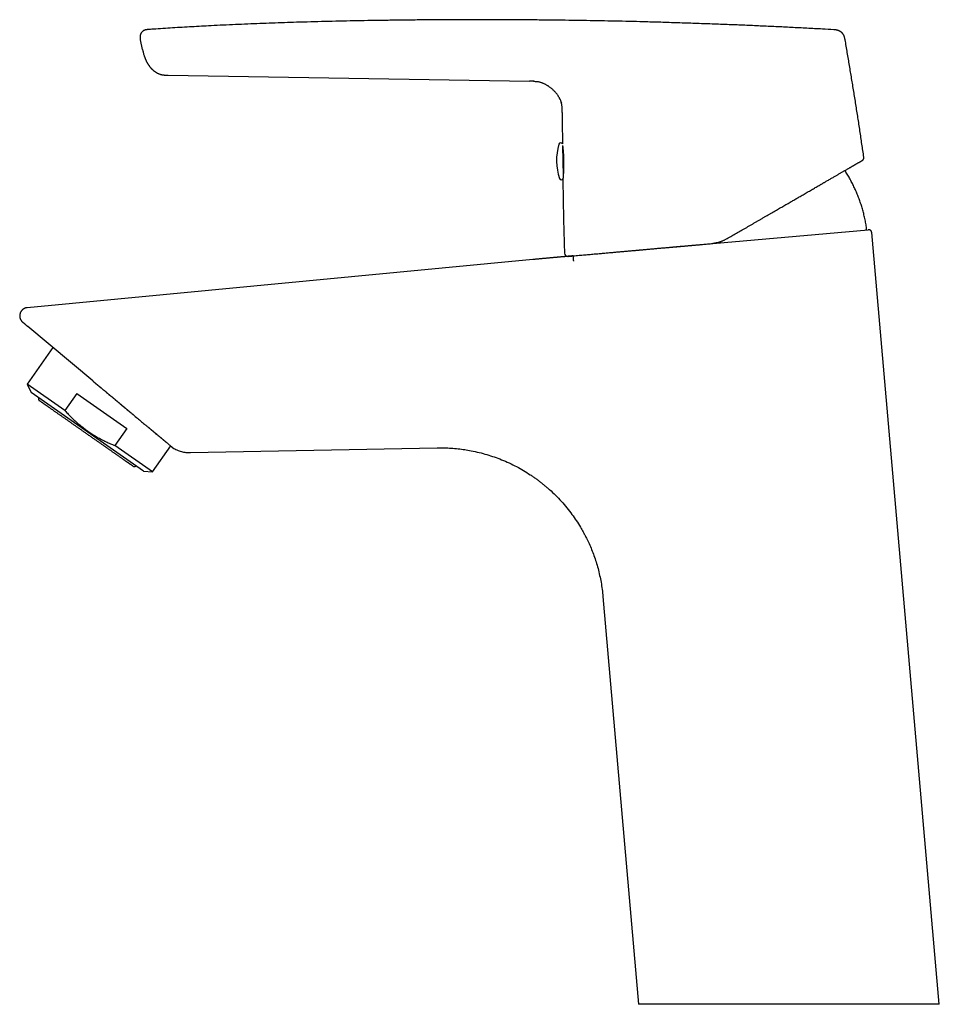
# Model space of a CAD drawing. Header units: millimetres. Extents: x 8 to 538, y 12 to 436.
# Tile 1 of 40: x 28 to 172, y 281 to 436. Entities that reach past the tile are written whole.
import ezdxf

# ---------------------------------------------------------------- set-up
doc = ezdxf.new("R2010")
doc.units = ezdxf.units.MM

msp = doc.modelspace()

# ---------------------------------------------------------------- linework, layer by layer
at = {"color": 7, "linetype": 'Continuous', "lineweight": 30}
for p, q in [((47.71, 434.22), (47.71, 434.22)), ((47.71, 434.22), (47.71, 434.22)), ((46.86, 431.12), (46.53, 432.64)), ((46.91, 430.91), (46.91, 430.91)), ((50.4, 427.08), (50.4, 427.08)), ((50.9, 427.06), (107.61, 426.14)), ((108.22, 426.12), (108.27, 426.11)), ((108.77, 426.05), (108.77, 426.05)), ((112.41, 423.25), (112.42, 423.22)), ((112.61, 422.71), (112.62, 422.67)), ((112.81, 415.97), (112.89, 411.25)), ((112.84, 410.6), (112.84, 410.6)), ((136.4, 400.63), (160.79, 402.8)), ((171.94, 281.13), (161.33, 402.34)), ((108.14, 398.11), (28.76, 390.55)), ((39.04, 379.04), (28.87, 387.57)), ((32.8, 384.28), (28.77, 378.52)), ((28.77, 378.52), (29.38, 377.21)), ((34.67, 374.39), (28.77, 378.52)), ((46.99, 364.88), (29.38, 377.21)), ((36.55, 377.07), (34.67, 374.39)), ((36.55, 377.07), (44.41, 371.57)), ((44.41, 371.57), (42.53, 368.89)), ((48.43, 364.76), (42.53, 368.89)), ((48.43, 364.76), (51.28, 368.83)), ((51.64, 368.53), (51.63, 368.54)), ((54.37, 367.78), (93.13, 368.53)), ((93.13, 368.53), (93.13, 368.53)), ((93.53, 368.54), (93.54, 368.54)), ((46.99, 364.88), (48.43, 364.76)), ((119.14, 345.16), (124.74, 281.13)), ((171.94, 281.13), (124.74, 281.13))]:
    msp.add_line(p, q, dxfattribs=at)
for centre, radius, start, end in [((120.85, 413.69), 9, 163.6292, 198.5124), ((112.5, 416.14), 0.3, 24.1508, 163.6292), ((112.6, 410.93), 0.3, 198.5124, 327.2604), ((160.33, 402.96), 0.2, 275.0707, 8.1141), ((113.6, 399.11), 0.5, 181.7891, 275.0707)]:
    msp.add_arc(centre, radius, start, end, dxfattribs=at)
for points, knots in [([(155.36, 434.2), (154.77, 434.24), (153.37, 434.32), (151.15, 434.43), (148.72, 434.56), (146.28, 434.68), (143.84, 434.79), (141.4, 434.9), (138.88, 435), (136.27, 435.1), (133.58, 435.19), (130.89, 435.28), (128.2, 435.37), (125.66, 435.44), (123.27, 435.5), (121.04, 435.55), (118.81, 435.59), (116.57, 435.63), (114.34, 435.67), (111.97, 435.7), (109.47, 435.73), (106.84, 435.75), (104.2, 435.77), (101.63, 435.78), (99.13, 435.78), (96.69, 435.78), (94.25, 435.77), (91.81, 435.75), (89.36, 435.73), (86.92, 435.7), (84.55, 435.67), (82.24, 435.63), (80, 435.59), (77.76, 435.54), (75.52, 435.49), (73.29, 435.43), (71.15, 435.37), (69.13, 435.31), (67.21, 435.24), (65.29, 435.17), (63.37, 435.09), (61.45, 435.01), (59.53, 434.92), (57.75, 434.83), (56.11, 434.75), (54.6, 434.66), (53.09, 434.58), (51.58, 434.48), (50.07, 434.39), (48.78, 434.3), (47.99, 434.24), (47.71, 434.22)], [0, 0, 0, 0, 0.0165217, 0.0391477, 0.0617814, 0.0844253, 0.1070816, 0.1297525, 0.1524397, 0.1774158, 0.2024072, 0.2274024, 0.2523893, 0.2773561, 0.2981375, 0.3188905, 0.3396222, 0.3603473, 0.3810798, 0.4018229, 0.4262799, 0.4507429, 0.4752076, 0.4996733, 0.5223214, 0.5449729, 0.5676285, 0.5902891, 0.6129553, 0.6356263, 0.658301, 0.6790883, 0.6998768, 0.7206658, 0.7414545, 0.7622424, 0.7830304, 0.8008495, 0.8186704, 0.8364937, 0.8543205, 0.8721517, 0.8899883, 0.9078312, 0.9218559, 0.9358857, 0.9499212, 0.9639591, 0.9779903, 0.9920051, 1, 1, 1, 1]), ([(47.67, 434.22), (47.65, 434.22), (47.61, 434.22), (47.54, 434.21), (47.46, 434.2), (47.38, 434.19), (47.3, 434.17), (47.22, 434.14), (47.14, 434.11), (47.07, 434.08), (47.01, 434.04), (46.95, 434), (46.89, 433.96), (46.84, 433.91), (46.79, 433.86), (46.74, 433.8), (46.69, 433.74), (46.64, 433.67), (46.59, 433.58), (46.55, 433.49), (46.52, 433.4), (46.49, 433.31), (46.48, 433.21), (46.47, 433.12), (46.47, 433.02), (46.48, 432.92), (46.49, 432.83), (46.51, 432.73), (46.52, 432.67), (46.53, 432.64)], [0, 0, 0, 0, 0.02119, 0.057447, 0.093705, 0.12997, 0.166241, 0.202486, 0.238709, 0.270413, 0.302131, 0.333857, 0.365585, 0.397308, 0.429031, 0.460758, 0.492486, 0.534784, 0.577078, 0.619368, 0.661661, 0.703952, 0.746229, 0.788499, 0.830795, 0.873098, 0.915374, 0.95768, 1, 1, 1, 1]), ([(47.71, 434.22), (47.7, 434.22), (47.69, 434.22), (47.68, 434.22), (47.67, 434.22)], [0, 0, 0, 0, 0.49934, 1, 1, 1, 1]), ([(47.71, 434.22), (47.71, 434.22), (47.69, 434.22), (47.68, 434.22), (47.67, 434.22)], [0, 0, 0, 0, 0.188329, 1, 1, 1, 1]), ([(157.15, 432.63), (157.14, 432.67), (157.13, 432.74), (157.11, 432.85), (157.08, 432.96), (157.05, 433.06), (157.02, 433.16), (156.98, 433.27), (156.93, 433.36), (156.87, 433.46), (156.81, 433.55), (156.74, 433.64), (156.67, 433.72), (156.59, 433.79), (156.51, 433.86), (156.42, 433.92), (156.32, 433.98), (156.23, 434.03), (156.12, 434.07), (156.02, 434.11), (155.92, 434.14), (155.81, 434.16), (155.7, 434.18), (155.59, 434.19), (155.48, 434.2), (155.41, 434.2), (155.37, 434.2)], [0, 0, 0, 0, 0.041683, 0.083358, 0.125022, 0.166705, 0.208379, 0.250034, 0.291698, 0.33337, 0.375041, 0.416707, 0.458359, 0.499997, 0.541633, 0.583282, 0.624947, 0.666619, 0.708296, 0.749965, 0.791623, 0.833296, 0.874978, 0.916643, 0.958318, 1, 1, 1, 1]), ([(160.09, 414.18), (159.99, 414.87), (159.79, 416.25), (159.48, 418.32), (159.17, 420.39), (158.84, 422.46), (158.51, 424.51), (158.18, 426.55), (157.84, 428.58), (157.5, 430.61), (157.27, 431.96), (157.15, 432.63)], [0, 0, 0, 0, 0.112, 0.224, 0.336, 0.448, 0.56, 0.67, 0.78, 0.89, 1, 1, 1, 1]), ([(46.86, 431.12), (46.87, 431.06), (46.89, 430.99), (46.9, 430.92), (46.91, 430.91)], [0, 0, 0, 0, 0.91572, 1, 1, 1, 1]), ([(46.91, 430.91), (46.91, 430.91), (46.91, 430.91), (46.91, 430.9), (46.91, 430.89), (46.91, 430.89), (46.91, 430.88), (46.92, 430.87), (46.92, 430.85), (46.92, 430.84), (46.92, 430.84), (46.92, 430.83), (46.93, 430.82), (46.93, 430.8), (46.93, 430.78), (46.94, 430.76), (46.94, 430.74), (46.95, 430.72), (46.95, 430.7), (46.96, 430.68), (46.96, 430.67)], [0, 0, 0, 0, 0.101495, 0.189684, 0.264767, 0.327051, 0.377066, 0.415835, 0.445546, 0.458441, 0.471064, 0.484328, 0.49902, 0.534769, 0.581199, 0.639527, 0.710336, 0.793926, 0.890455, 1, 1, 1, 1]), ([(46.96, 430.67), (46.97, 430.63), (47, 430.52), (47.04, 430.35), (47.08, 430.2), (47.11, 430.12), (47.12, 430.1)], [0, 0, 0, 0, 0.221761, 0.551339, 0.88095, 1, 1, 1, 1]), ([(47.12, 430.1), (47.12, 430.1), (47.12, 430.09), (47.12, 430.09), (47.12, 430.08), (47.13, 430.08), (47.13, 430.07), (47.13, 430.06), (47.14, 430.05), (47.14, 430.04), (47.14, 430.03), (47.15, 430.02), (47.15, 430.01), (47.15, 430), (47.16, 429.99), (47.16, 429.97), (47.17, 429.96), (47.17, 429.95), (47.18, 429.93), (47.18, 429.92), (47.19, 429.9), (47.2, 429.88), (47.2, 429.86), (47.21, 429.85), (47.21, 429.83), (47.22, 429.81), (47.23, 429.79), (47.23, 429.78), (47.24, 429.76), (47.25, 429.74), (47.26, 429.72), (47.26, 429.7), (47.27, 429.68), (47.28, 429.66), (47.28, 429.65), (47.29, 429.63), (47.3, 429.61), (47.31, 429.58), (47.32, 429.56), (47.33, 429.53), (47.35, 429.5), (47.36, 429.46), (47.38, 429.43), (47.39, 429.39), (47.41, 429.36), (47.42, 429.32), (47.44, 429.29), (47.46, 429.26), (47.48, 429.22), (47.49, 429.19), (47.51, 429.15), (47.53, 429.12), (47.55, 429.09), (47.56, 429.06), (47.57, 429.04), (47.58, 429.02), (47.59, 429.01), (47.6, 429), (47.6, 429)], [0, 0, 0, 0, 0.038102, 0.073223, 0.105369, 0.134549, 0.16078, 0.184093, 0.204534, 0.222181, 0.237159, 0.246771, 0.255148, 0.26251, 0.269185, 0.275603, 0.282244, 0.289441, 0.297435, 0.309628, 0.323833, 0.340233, 0.354051, 0.368323, 0.380962, 0.392158, 0.402334, 0.412052, 0.421953, 0.432647, 0.444623, 0.458229, 0.473703, 0.491204, 0.510836, 0.532672, 0.55676, 0.581472, 0.612668, 0.642023, 0.669737, 0.696038, 0.721184, 0.745463, 0.765823, 0.785983, 0.806153, 0.826541, 0.847337, 0.867516, 0.88643, 0.907103, 0.926566, 0.945176, 0.958818, 0.972383, 0.986053, 1, 1, 1, 1]), ([(47.59, 429.01), (47.59, 429.01), (47.59, 429), (47.6, 429), (47.6, 429)], [0, 0, 0, 0, 0.008069, 1, 1, 1, 1]), ([(47.6, 429), (47.6, 428.99), (47.62, 428.95), (47.65, 428.92), (47.66, 428.89)], [0, 0, 0, 0, 0.195284, 1, 1, 1, 1]), ([(47.66, 428.89), (47.67, 428.88), (47.67, 428.87), (47.69, 428.85), (47.7, 428.82), (47.72, 428.79), (47.74, 428.76), (47.77, 428.72), (47.8, 428.67), (47.84, 428.62), (47.88, 428.56), (47.92, 428.51), (47.96, 428.45), (48, 428.4), (48.04, 428.35), (48.09, 428.29), (48.13, 428.24), (48.18, 428.19), (48.23, 428.13), (48.28, 428.08), (48.33, 428.02), (48.39, 427.96), (48.46, 427.91), (48.5, 427.87), (48.52, 427.85)], [0, 0, 0, 0, 0.024467, 0.048593, 0.072688, 0.097067, 0.130533, 0.165728, 0.203248, 0.251557, 0.300455, 0.349292, 0.398071, 0.446792, 0.495458, 0.544072, 0.592645, 0.642395, 0.694471, 0.749194, 0.806857, 0.867724, 0.932032, 1, 1, 1, 1]), ([(48.52, 427.85), (48.53, 427.84), (48.58, 427.79), (48.67, 427.72), (48.78, 427.64), (48.89, 427.57), (49, 427.5), (49.12, 427.43), (49.24, 427.37), (49.36, 427.32), (49.49, 427.26), (49.63, 427.22), (49.75, 427.18), (49.83, 427.16), (49.86, 427.16)], [0, 0, 0, 0, 0.031359, 0.134912, 0.221245, 0.307584, 0.393898, 0.480169, 0.566396, 0.652595, 0.74914, 0.845728, 0.942367, 1, 1, 1, 1]), ([(49.86, 427.16), (49.86, 427.16), (49.86, 427.15), (49.87, 427.15), (49.88, 427.15), (49.89, 427.15), (49.9, 427.15), (49.91, 427.15), (49.92, 427.14), (49.93, 427.14), (49.94, 427.14), (49.96, 427.14), (49.97, 427.13), (49.98, 427.13), (50, 427.13), (50.01, 427.13), (50.03, 427.12), (50.05, 427.12), (50.06, 427.12), (50.07, 427.12), (50.08, 427.12), (50.09, 427.11), (50.1, 427.11), (50.11, 427.11), (50.11, 427.11), (50.12, 427.11), (50.13, 427.11), (50.14, 427.11), (50.15, 427.11), (50.16, 427.1), (50.17, 427.1), (50.18, 427.1), (50.19, 427.1), (50.2, 427.1), (50.2, 427.1), (50.21, 427.1), (50.22, 427.1), (50.22, 427.1), (50.23, 427.1), (50.23, 427.1), (50.23, 427.1), (50.24, 427.1), (50.24, 427.1), (50.24, 427.1), (50.25, 427.1), (50.25, 427.09), (50.26, 427.09), (50.26, 427.09), (50.27, 427.09), (50.28, 427.09), (50.28, 427.09), (50.28, 427.09), (50.29, 427.09), (50.29, 427.09), (50.3, 427.09), (50.31, 427.09), (50.32, 427.08), (50.34, 427.08), (50.36, 427.08), (50.38, 427.08), (50.4, 427.08), (50.4, 427.08)], [0, 0, 0, 0, 0.0380397, 0.074131, 0.1082423, 0.1403465, 0.1704201, 0.1984438, 0.2244021, 0.2463732, 0.2665936, 0.2850617, 0.3017797, 0.316756, 0.3300068, 0.3428343, 0.3536032, 0.3624412, 0.3673329, 0.3716044, 0.3746415, 0.3775204, 0.3800168, 0.3828845, 0.3863337, 0.3913094, 0.397377, 0.4061095, 0.4165408, 0.4287084, 0.4408785, 0.4544252, 0.4686958, 0.4810403, 0.4911906, 0.4979889, 0.5033056, 0.507201, 0.5092842, 0.5101139, 0.5108521, 0.5115582, 0.5122993, 0.5140964, 0.5165396, 0.5197443, 0.5260813, 0.5343213, 0.5445001, 0.5566373, 0.5690801, 0.5830857, 0.5986467, 0.6147629, 0.6307886, 0.6467231, 0.7219146, 0.7949075, 0.8656288, 0.9340126, 1, 1, 1, 1]), ([(49.89, 427.15), (49.9, 427.15), (49.96, 427.13), (50.06, 427.12), (50.21, 427.09), (50.38, 427.08), (50.53, 427.07), (50.63, 427.07), (50.67, 427.06)], [0, 0, 0, 0, 0.032119, 0.21916, 0.406132, 0.626466, 0.846827, 1, 1, 1, 1]), ([(50.67, 427.06), (50.68, 427.06), (50.68, 427.06), (50.69, 427.06), (50.7, 427.06), (50.71, 427.06), (50.72, 427.06), (50.73, 427.06), (50.74, 427.06), (50.75, 427.06), (50.76, 427.06), (50.78, 427.06), (50.79, 427.06), (50.8, 427.06), (50.81, 427.06), (50.81, 427.06), (50.82, 427.06), (50.82, 427.06), (50.83, 427.06), (50.84, 427.06), (50.86, 427.06), (50.88, 427.06), (50.89, 427.06), (50.9, 427.06)], [0, 0, 0, 0, 0.129235, 0.248038, 0.356369, 0.454208, 0.541556, 0.61844, 0.684923, 0.734663, 0.776686, 0.811262, 0.838896, 0.860611, 0.869896, 0.87862, 0.883616, 0.891408, 0.902145, 0.915826, 0.938649, 0.966707, 1, 1, 1, 1]), ([(108.27, 426.11), (108.23, 426.12), (108.13, 426.13), (107.97, 426.13), (107.79, 426.14), (107.67, 426.14), (107.61, 426.14)], [0, 0, 0, 0, 0.1985507, 0.4656915, 0.7328404, 1, 1, 1, 1]), ([(108.22, 426.12), (108.25, 426.12), (108.34, 426.11), (108.5, 426.09), (108.65, 426.07), (108.74, 426.06), (108.77, 426.05)], [0, 0, 0, 0, 0.172223, 0.511023, 0.849858, 1, 1, 1, 1]), ([(112.43, 423.2), (112.41, 423.25), (112.37, 423.35), (112.3, 423.49), (112.22, 423.64), (112.13, 423.78), (112.04, 423.92), (111.94, 424.07), (111.82, 424.22), (111.69, 424.37), (111.56, 424.52), (111.42, 424.66), (111.28, 424.8), (111.14, 424.92), (110.99, 425.04), (110.84, 425.15), (110.69, 425.26), (110.54, 425.37), (110.38, 425.46), (110.22, 425.55), (110.07, 425.63), (109.91, 425.71), (109.75, 425.78), (109.58, 425.84), (109.4, 425.9), (109.23, 425.95), (109.04, 426), (108.89, 426.03), (108.8, 426.05), (108.77, 426.05)], [0, 0, 0, 0, 0.031301, 0.065837, 0.100385, 0.134946, 0.169516, 0.204086, 0.245554, 0.287013, 0.328472, 0.369934, 0.411398, 0.450098, 0.488797, 0.527495, 0.566195, 0.604897, 0.643604, 0.680101, 0.716593, 0.753077, 0.789554, 0.826028, 0.864714, 0.903407, 0.942105, 0.980805, 1, 1, 1, 1]), ([(112.41, 423.25), (112.42, 423.24), (112.44, 423.19), (112.48, 423.1), (112.52, 422.97), (112.57, 422.84), (112.6, 422.74), (112.61, 422.68), (112.62, 422.67)], [0, 0, 0, 0, 0.0432057, 0.2652572, 0.4875731, 0.7102772, 0.9332717, 1, 1, 1, 1]), ([(112.76, 421.23), (112.76, 421.29), (112.76, 421.4), (112.76, 421.56), (112.75, 421.73), (112.74, 421.9), (112.73, 422.06), (112.71, 422.23), (112.68, 422.39), (112.65, 422.56), (112.62, 422.66), (112.6, 422.71)], [0, 0, 0, 0, 0.111471, 0.222937, 0.334397, 0.445873, 0.557332, 0.668767, 0.780213, 0.891672, 1, 1, 1, 1]), ([(112.76, 421.23), (112.76, 420.78), (112.76, 419.64), (112.76, 417.98), (112.77, 416.78), (112.78, 416.27)], [0, 0, 0, 0, 0.274481, 0.686971, 1, 1, 1, 1]), ([(112.8, 416.03), (112.8, 416.03), (112.8, 416.01), (112.8, 415.98), (112.81, 415.94), (112.81, 415.9), (112.82, 415.85), (112.83, 415.79), (112.84, 415.71), (112.84, 415.62), (112.85, 415.53), (112.86, 415.43), (112.87, 415.33), (112.88, 415.23), (112.89, 415.13), (112.9, 415.03), (112.91, 414.92), (112.91, 414.81), (112.92, 414.7), (112.93, 414.58), (112.94, 414.45), (112.94, 414.33), (112.95, 414.22), (112.95, 414.12), (112.96, 414.02), (112.96, 413.93), (112.96, 413.84), (112.96, 413.74), (112.97, 413.65), (112.97, 413.56), (112.97, 413.48), (112.97, 413.4), (112.97, 413.33), (112.97, 413.26), (112.97, 413.18), (112.97, 413.1), (112.97, 413.01), (112.97, 412.92), (112.97, 412.83), (112.97, 412.73), (112.96, 412.63), (112.96, 412.53), (112.96, 412.42), (112.95, 412.31), (112.95, 412.2), (112.95, 412.09), (112.94, 411.99), (112.94, 411.9), (112.93, 411.81), (112.93, 411.73), (112.92, 411.65), (112.92, 411.57), (112.91, 411.49), (112.91, 411.41), (112.9, 411.33), (112.89, 411.26), (112.89, 411.19), (112.88, 411.13), (112.88, 411.08), (112.88, 411.03), (112.87, 410.99), (112.87, 410.95), (112.87, 410.91), (112.86, 410.88), (112.86, 410.85), (112.86, 410.83), (112.86, 410.82), (112.86, 410.8), (112.85, 410.79), (112.85, 410.77), (112.85, 410.75), (112.85, 410.73), (112.85, 410.71), (112.84, 410.69), (112.84, 410.67), (112.84, 410.66), (112.84, 410.65), (112.84, 410.64), (112.84, 410.64), (112.84, 410.64), (112.84, 410.64)], [0, 0, 0, 0, 0.0041758, 0.0175081, 0.0302103, 0.0422864, 0.0537695, 0.0731102, 0.092304, 0.1113549, 0.1302679, 0.1490495, 0.1677018, 0.1861768, 0.2022219, 0.2184365, 0.2348953, 0.2516023, 0.2685609, 0.2857748, 0.3032473, 0.3209818, 0.3343975, 0.3479598, 0.3612097, 0.3738272, 0.3858126, 0.3971662, 0.4097357, 0.4214266, 0.4322379, 0.4421678, 0.4505377, 0.4596684, 0.4695604, 0.4802127, 0.4916248, 0.5037964, 0.5159681, 0.528815, 0.542337, 0.5560712, 0.5694677, 0.5860292, 0.602046, 0.6175196, 0.6324516, 0.6468438, 0.6604551, 0.6735488, 0.6865048, 0.699815, 0.7137359, 0.7280329, 0.7427076, 0.7577616, 0.7731961, 0.7855455, 0.797598, 0.8092203, 0.8204108, 0.8311676, 0.8421008, 0.8525432, 0.8624934, 0.8670556, 0.8720479, 0.8776141, 0.8837535, 0.8904656, 0.8998352, 0.9101292, 0.921345, 0.9334802, 0.9465318, 0.9574282, 0.9688881, 0.9809113, 0.9934984, 1, 1, 1, 1]), ([(138.45, 401.29), (138.57, 401.36), (138.82, 401.5), (139.19, 401.71), (139.55, 401.92), (139.92, 402.13), (140.28, 402.34), (140.64, 402.55), (141.02, 402.77), (141.4, 402.99), (141.8, 403.22), (142.19, 403.45), (142.59, 403.68), (142.98, 403.91), (143.37, 404.13), (143.75, 404.36), (144.14, 404.58), (144.52, 404.8), (144.9, 405.02), (145.27, 405.23), (145.64, 405.45), (146.01, 405.66), (146.36, 405.87), (146.71, 406.07), (147.04, 406.26), (147.37, 406.45), (147.7, 406.64), (148.03, 406.83), (148.35, 407.02), (148.66, 407.2), (148.96, 407.37), (149.25, 407.54), (149.54, 407.7), (149.82, 407.87), (150.1, 408.03), (150.41, 408.21), (150.72, 408.39), (151.05, 408.58), (151.38, 408.77), (151.7, 408.96), (152.01, 409.14), (152.32, 409.32), (152.63, 409.49), (152.92, 409.67), (153.17, 409.81), (153.37, 409.93), (153.53, 410.01), (153.68, 410.1), (153.83, 410.19), (153.98, 410.27), (154.12, 410.36), (154.31, 410.47), (154.53, 410.6), (154.79, 410.74), (155.03, 410.88), (155.25, 411.01), (155.47, 411.14), (155.67, 411.26), (155.88, 411.37), (156.08, 411.49), (156.27, 411.6), (156.46, 411.71), (156.64, 411.82), (156.82, 411.92), (157, 412.02), (157.17, 412.12), (157.33, 412.22), (157.48, 412.31), (157.63, 412.39), (157.77, 412.47), (157.91, 412.55), (158.03, 412.62), (158.14, 412.68), (158.23, 412.74), (158.31, 412.79), (158.4, 412.83), (158.48, 412.88), (158.57, 412.94), (158.68, 413), (158.79, 413.06), (158.9, 413.13), (159.01, 413.19), (159.11, 413.25), (159.21, 413.3), (159.3, 413.35), (159.38, 413.4), (159.45, 413.44), (159.51, 413.48), (159.57, 413.51), (159.63, 413.55), (159.67, 413.57), (159.71, 413.6), (159.75, 413.62), (159.78, 413.64), (159.81, 413.65), (159.83, 413.66), (159.84, 413.67), (159.85, 413.67), (159.85, 413.67)], [0, 0, 0, 0, 0.011293, 0.022569, 0.03383, 0.045078, 0.056316, 0.067547, 0.078772, 0.091116, 0.10346, 0.115807, 0.128161, 0.140503, 0.152822, 0.165121, 0.177404, 0.189673, 0.201932, 0.213965, 0.225995, 0.238026, 0.250059, 0.261275, 0.272469, 0.283646, 0.294806, 0.305952, 0.317088, 0.328216, 0.338412, 0.348605, 0.358798, 0.368992, 0.379256, 0.389586, 0.401962, 0.41432, 0.426663, 0.438994, 0.451318, 0.463419, 0.47552, 0.487624, 0.499736, 0.506215, 0.512676, 0.519119, 0.525544, 0.531953, 0.538346, 0.544723, 0.556376, 0.567983, 0.579546, 0.589836, 0.600098, 0.610334, 0.620546, 0.630737, 0.64091, 0.651067, 0.661212, 0.671347, 0.681475, 0.691598, 0.70172, 0.711264, 0.720811, 0.730364, 0.739925, 0.749496, 0.756119, 0.762728, 0.769326, 0.775912, 0.782487, 0.789052, 0.799352, 0.809632, 0.819896, 0.830879, 0.841851, 0.852817, 0.86378, 0.874745, 0.884765, 0.894776, 0.904778, 0.914776, 0.924772, 0.93477, 0.944772, 0.955783, 0.966807, 0.977849, 0.988912, 1, 1, 1, 1]), ([(159.85, 413.67), (159.86, 413.68), (159.89, 413.7), (159.93, 413.73), (159.96, 413.76), (159.99, 413.8), (160.02, 413.84), (160.05, 413.89), (160.07, 413.93), (160.08, 413.98), (160.09, 414.03), (160.1, 414.08), (160.1, 414.13), (160.09, 414.16), (160.09, 414.18)], [0, 0, 0, 0, 0.079592, 0.161151, 0.244356, 0.328839, 0.414197, 0.499999, 0.5858, 0.671158, 0.755642, 0.838847, 0.920408, 1, 1, 1, 1]), ([(160.53, 402.98), (160.51, 403.12), (160.47, 403.38), (160.4, 403.77), (160.33, 404.16), (160.25, 404.55), (160.16, 404.94), (160.07, 405.32), (159.97, 405.69), (159.87, 406.06), (159.76, 406.42), (159.65, 406.77), (159.53, 407.13), (159.41, 407.49), (159.27, 407.84), (159.14, 408.19), (159, 408.54), (158.85, 408.88), (158.7, 409.22), (158.54, 409.55), (158.38, 409.88), (158.21, 410.22), (158.04, 410.55), (157.86, 410.88), (157.67, 411.2), (157.48, 411.53), (157.3, 411.82), (157.18, 412.01), (157.12, 412.1)], [0, 0, 0, 0, 0.040661, 0.081323, 0.121985, 0.162648, 0.203311, 0.243973, 0.282311, 0.32065, 0.358987, 0.397324, 0.435661, 0.473997, 0.512333, 0.550669, 0.589004, 0.627339, 0.664989, 0.702639, 0.740289, 0.777939, 0.816274, 0.854609, 0.892945, 0.931281, 0.969617, 1, 1, 1, 1]), ([(112.84, 410.64), (112.84, 410.63), (112.84, 410.62), (112.84, 410.61), (112.84, 410.6)], [0, 0, 0, 0, 0.496035, 1, 1, 1, 1]), ([(112.84, 410.6), (112.85, 410.02), (112.87, 408.62), (112.91, 406.41), (112.96, 403.97), (113.03, 401.53), (113.08, 399.91), (113.1, 399.1)], [0, 0, 0, 0, 0.1527212, 0.3645494, 0.5763728, 0.7881901, 1, 1, 1, 1]), ([(161.33, 402.34), (161.33, 402.36), (161.33, 402.39), (161.31, 402.44), (161.3, 402.49), (161.28, 402.53), (161.26, 402.56), (161.24, 402.59), (161.21, 402.62), (161.19, 402.65), (161.17, 402.67), (161.14, 402.69), (161.11, 402.71), (161.08, 402.74), (161.04, 402.75), (161, 402.77), (160.97, 402.78), (160.94, 402.79), (160.92, 402.79), (160.91, 402.79), (160.88, 402.8), (160.86, 402.8), (160.83, 402.8), (160.8, 402.8), (160.79, 402.8)], [0, 0, 0, 0, 0.065335, 0.128358, 0.188402, 0.244884, 0.297316, 0.345311, 0.396636, 0.440803, 0.481156, 0.522314, 0.564216, 0.617487, 0.671563, 0.725675, 0.775793, 0.802313, 0.827308, 0.850802, 0.875399, 0.908578, 0.950345, 1, 1, 1, 1]), ([(129.39, 400.01), (129.39, 400.01), (129.52, 400.02), (129.78, 400.05), (130.18, 400.08), (130.54, 400.11), (130.87, 400.14), (131.18, 400.17), (131.48, 400.2), (131.79, 400.22), (132.09, 400.25), (132.39, 400.28), (132.73, 400.31), (133.1, 400.34), (133.51, 400.38), (133.92, 400.41), (134.34, 400.45), (134.75, 400.49), (135.16, 400.52), (135.57, 400.56), (135.98, 400.6), (136.25, 400.62), (136.39, 400.63)], [0, 0, 0, 0, 0.00035, 0.057942, 0.115521, 0.173103, 0.217186, 0.261289, 0.30542, 0.349588, 0.3938, 0.436362, 0.478183, 0.536671, 0.595107, 0.653507, 0.71189, 0.770274, 0.827634, 0.885031, 0.94248, 1, 1, 1, 1]), ([(137.46, 400.85), (137.41, 400.83), (137.29, 400.79), (137.11, 400.75), (136.93, 400.71), (136.75, 400.68), (136.57, 400.65), (136.45, 400.64), (136.39, 400.63)], [0, 0, 0, 0, 0.16763, 0.334861, 0.501702, 0.668165, 0.834261, 1, 1, 1, 1]), ([(138.45, 401.29), (138.4, 401.25), (138.29, 401.19), (138.13, 401.11), (137.96, 401.04), (137.8, 400.97), (137.63, 400.9), (137.52, 400.87), (137.46, 400.85)], [0, 0, 0, 0, 0.171342, 0.340803, 0.508391, 0.674114, 0.837981, 1, 1, 1, 1]), ([(114.46, 398.69), (114.61, 398.7), (114.92, 398.73), (115.38, 398.77), (115.84, 398.81), (116.28, 398.85), (116.72, 398.89), (117.14, 398.92), (117.55, 398.96), (117.94, 399), (118.33, 399.03), (118.71, 399.06), (119.08, 399.1), (119.44, 399.13), (119.8, 399.16), (120.16, 399.19), (120.5, 399.22), (120.84, 399.25), (121.17, 399.28), (121.49, 399.31), (121.8, 399.34), (122.11, 399.36), (122.41, 399.39), (122.71, 399.42), (123.01, 399.44), (123.29, 399.47), (123.57, 399.49), (123.84, 399.52), (124.1, 399.54), (124.36, 399.56), (124.55, 399.58), (124.69, 399.59), (124.76, 399.6), (124.84, 399.61), (124.92, 399.61), (124.99, 399.62), (125.07, 399.63), (125.13, 399.63), (125.17, 399.64), (125.19, 399.64), (125.22, 399.64), (125.25, 399.64), (125.28, 399.65), (125.33, 399.65), (125.45, 399.66), (125.75, 399.69), (126.23, 399.73), (126.82, 399.78), (127.44, 399.84), (128.09, 399.9), (128.72, 399.95), (129.35, 400.01), (129.97, 400.06), (130.57, 400.12), (131.17, 400.17), (131.76, 400.22), (132.34, 400.27), (132.92, 400.32), (133.5, 400.38), (134.04, 400.42), (134.38, 400.45), (134.54, 400.47)], [0, 0, 0, 0, 0.023315, 0.046257, 0.068825, 0.091019, 0.112839, 0.134286, 0.154164, 0.173711, 0.192925, 0.211808, 0.230358, 0.248575, 0.266461, 0.284014, 0.301235, 0.318124, 0.334388, 0.350331, 0.365954, 0.381257, 0.396508, 0.411427, 0.426014, 0.440269, 0.454192, 0.467542, 0.480572, 0.493282, 0.505671, 0.509568, 0.513432, 0.517263, 0.521062, 0.524828, 0.52856, 0.532219, 0.533612, 0.534901, 0.536198, 0.537616, 0.539268, 0.541267, 0.543708, 0.557879, 0.586429, 0.614704, 0.647076, 0.679079, 0.710713, 0.741979, 0.772877, 0.802864, 0.832496, 0.861773, 0.890694, 0.919839, 0.948614, 0.97702, 1, 1, 1, 1]), ([(114.45, 398.68), (114.45, 398.68), (114.45, 398.68), (114.45, 398.68), (114.45, 398.68), (114.44, 398.68), (114.44, 398.68), (114.44, 398.68), (114.44, 398.68), (114.44, 398.68), (114.44, 398.68), (114.43, 398.68), (114.43, 398.68), (114.43, 398.68), (114.43, 398.68), (114.43, 398.68), (114.42, 398.68), (114.42, 398.68), (114.42, 398.68), (114.42, 398.68), (114.41, 398.68), (114.41, 398.68), (114.41, 398.68), (114.4, 398.68), (114.4, 398.68), (114.4, 398.68), (114.39, 398.68), (114.39, 398.68), (114.39, 398.68), (114.38, 398.68), (114.38, 398.68), (114.38, 398.68), (114.37, 398.68), (114.37, 398.68), (114.36, 398.68), (114.36, 398.68), (114.36, 398.68), (114.35, 398.68), (114.35, 398.68), (114.34, 398.68), (114.34, 398.68), (114.33, 398.67), (114.33, 398.67), (114.32, 398.67), (114.32, 398.67), (114.31, 398.67), (114.31, 398.67), (114.3, 398.67), (114.3, 398.67), (114.29, 398.67), (114.29, 398.67), (114.28, 398.67), (114.27, 398.67), (114.27, 398.67), (114.26, 398.67), (114.26, 398.67), (114.25, 398.67), (114.25, 398.67), (114.24, 398.67), (114.23, 398.67), (114.22, 398.66), (114.2, 398.66), (114.18, 398.66), (114.16, 398.66), (114.13, 398.66), (114.1, 398.65), (114.07, 398.65), (114.04, 398.65), (114.01, 398.65), (113.98, 398.64), (113.94, 398.64), (113.9, 398.64), (113.86, 398.63), (113.81, 398.63), (113.76, 398.62), (113.71, 398.62), (113.65, 398.61), (113.59, 398.61), (113.52, 398.6), (113.45, 398.6), (113.37, 398.59), (113.28, 398.58), (113.19, 398.57), (113.08, 398.56), (112.97, 398.55), (112.87, 398.54), (112.77, 398.54), (112.69, 398.53), (112.6, 398.52), (112.5, 398.51), (112.39, 398.5), (112.28, 398.49), (112.16, 398.48), (112.03, 398.47), (111.89, 398.45), (111.75, 398.44), (111.6, 398.43), (111.44, 398.41), (111.29, 398.4), (111.13, 398.39), (110.97, 398.37), (110.8, 398.35), (110.62, 398.34), (110.44, 398.32), (110.25, 398.3), (110.06, 398.29), (109.85, 398.27), (109.65, 398.25), (109.44, 398.23), (109.22, 398.21), (109.01, 398.19), (108.79, 398.17), (108.57, 398.15), (108.35, 398.13), (108.21, 398.11), (108.14, 398.11)], [0, 0, 0, 0, 0.005144, 0.024498, 0.043607, 0.062468, 0.081084, 0.099825, 0.11831, 0.136538, 0.154509, 0.172224, 0.189683, 0.206885, 0.22383, 0.240519, 0.256952, 0.273127, 0.289047, 0.304709, 0.320116, 0.336766, 0.353106, 0.369136, 0.384856, 0.400265, 0.414004, 0.427486, 0.440712, 0.453681, 0.466394, 0.478851, 0.491051, 0.504175, 0.516988, 0.529491, 0.541684, 0.553566, 0.565138, 0.5764, 0.587352, 0.597993, 0.608324, 0.618168, 0.627713, 0.636959, 0.645906, 0.654036, 0.661901, 0.669503, 0.676841, 0.683915, 0.690726, 0.697272, 0.703041, 0.708589, 0.713914, 0.719018, 0.72388, 0.728493, 0.732751, 0.736783, 0.740596, 0.744196, 0.747593, 0.750798, 0.753824, 0.756336, 0.758735, 0.761034, 0.763248, 0.765395, 0.767494, 0.769566, 0.771632, 0.774012, 0.776443, 0.778954, 0.78159, 0.784527, 0.787802, 0.791415, 0.795284, 0.799478, 0.803998, 0.808842, 0.812053, 0.815476, 0.819184, 0.823177, 0.827456, 0.832104, 0.837049, 0.842289, 0.847824, 0.853655, 0.859781, 0.866203, 0.87235, 0.878744, 0.885387, 0.892279, 0.899419, 0.906807, 0.914443, 0.922328, 0.930461, 0.938842, 0.947472, 0.95635, 0.964948, 0.973767, 0.982806, 0.992067, 1, 1, 1, 1]), ([(113.65, 398.61), (113.65, 398.61), (113.65, 398.61), (113.66, 398.62), (113.68, 398.62), (113.71, 398.62), (113.75, 398.62), (113.79, 398.63), (113.82, 398.63), (113.86, 398.63), (113.89, 398.64), (113.93, 398.64), (113.98, 398.64), (114.02, 398.65), (114.07, 398.65), (114.14, 398.66), (114.22, 398.66), (114.32, 398.67), (114.39, 398.68), (114.44, 398.68), (114.45, 398.68)], [0, 0, 0, 0, 0.071939, 0.143778, 0.215544, 0.287262, 0.358956, 0.430652, 0.472913, 0.515188, 0.557483, 0.599803, 0.642152, 0.684537, 0.729241, 0.774027, 0.845606, 0.91711, 0.988565, 1, 1, 1, 1]), ([(114.46, 398.69), (114.45, 398.68), (114.45, 398.68), (114.45, 398.63), (114.45, 398.55), (114.45, 398.45), (114.46, 398.31), (114.47, 398.17), (114.48, 398.02), (114.5, 397.91), (114.5, 397.86)], [0, 0, 0, 0, 0.116719, 0.240344, 0.369029, 0.500376, 0.631671, 0.760204, 0.88359, 1, 1, 1, 1]), ([(28.76, 390.55), (28.74, 390.55), (28.68, 390.54), (28.6, 390.53), (28.53, 390.51), (28.46, 390.49), (28.4, 390.46), (28.34, 390.44), (28.29, 390.41), (28.24, 390.39), (28.2, 390.36), (28.16, 390.33), (28.12, 390.31), (28.08, 390.28), (28.04, 390.25), (28, 390.21), (27.95, 390.17), (27.9, 390.11), (27.85, 390.04), (27.79, 389.97), (27.75, 389.9), (27.71, 389.82), (27.67, 389.73), (27.64, 389.65), (27.62, 389.56), (27.6, 389.47), (27.59, 389.38), (27.58, 389.29), (27.58, 389.2), (27.59, 389.11), (27.6, 389.02), (27.62, 388.94), (27.65, 388.85), (27.68, 388.76), (27.72, 388.68), (27.76, 388.6), (27.81, 388.53), (27.85, 388.47), (27.89, 388.42), (27.92, 388.39), (27.95, 388.36), (27.97, 388.33), (28, 388.31), (28.02, 388.28), (28.04, 388.27), (28.05, 388.26)], [0, 0, 0, 0, 0.026818, 0.052781, 0.077684, 0.101336, 0.123553, 0.144172, 0.163041, 0.180031, 0.197004, 0.212793, 0.228726, 0.244795, 0.260989, 0.277298, 0.293711, 0.322644, 0.351788, 0.381066, 0.410407, 0.439741, 0.468999, 0.49828, 0.527646, 0.557028, 0.586358, 0.615575, 0.644921, 0.674479, 0.704164, 0.733892, 0.763615, 0.793514, 0.82353, 0.853552, 0.883336, 0.904505, 0.924556, 0.94353, 0.952469, 0.963024, 0.975289, 0.989165, 1, 1, 1, 1]), ([(28.87, 387.57), (28.84, 387.6), (28.78, 387.65), (28.69, 387.72), (28.61, 387.79), (28.53, 387.86), (28.46, 387.92), (28.4, 387.97), (28.34, 388.02), (28.29, 388.06), (28.24, 388.1), (28.2, 388.13), (28.16, 388.16), (28.13, 388.19), (28.11, 388.21), (28.09, 388.23), (28.07, 388.24), (28.06, 388.25), (28.05, 388.26), (28.05, 388.26), (28.05, 388.26)], [0, 0, 0, 0, 0.060514, 0.120911, 0.181197, 0.24138, 0.301466, 0.361463, 0.417957, 0.474384, 0.530751, 0.587063, 0.643327, 0.699549, 0.755735, 0.811892, 0.868025, 0.924141, 0.979245, 1, 1, 1, 1]), ([(39.04, 379.04), (39.19, 378.91), (39.49, 378.66), (39.95, 378.29), (40.41, 377.91), (40.87, 377.53), (41.18, 377.27), (41.34, 377.14)], [0, 0, 0, 0, 0.201048, 0.401063, 0.600552, 0.800027, 1, 1, 1, 1]), ([(39.07, 379.01), (39.08, 379.01), (39.09, 378.99), (39.12, 378.97), (39.16, 378.94), (39.2, 378.91), (39.23, 378.88), (39.27, 378.85), (39.3, 378.82), (39.34, 378.79), (39.37, 378.76), (39.41, 378.73), (39.45, 378.7), (39.49, 378.67), (39.52, 378.64), (39.56, 378.61), (39.59, 378.58), (39.63, 378.55), (39.67, 378.52), (39.72, 378.48), (39.76, 378.44), (39.82, 378.39), (39.89, 378.34), (39.95, 378.28), (40.03, 378.22), (40.11, 378.16), (40.19, 378.09), (40.28, 378.01), (40.38, 377.94), (40.48, 377.85), (40.58, 377.76), (40.7, 377.67), (40.81, 377.57), (40.94, 377.47), (41.07, 377.37), (41.2, 377.25), (41.29, 377.18), (41.34, 377.14)], [0, 0, 0, 0, 0.007808, 0.0238, 0.040964, 0.057939, 0.073798, 0.088545, 0.102184, 0.119172, 0.135678, 0.152534, 0.16974, 0.185401, 0.201343, 0.217568, 0.234077, 0.25087, 0.268283, 0.287406, 0.308322, 0.334359, 0.36272, 0.393403, 0.426404, 0.461723, 0.498663, 0.537837, 0.579242, 0.622882, 0.669718, 0.718887, 0.770395, 0.824249, 0.88046, 0.939039, 1, 1, 1, 1]), ([(30.54, 376.4), (30.53, 376.4), (30.53, 376.38), (30.52, 376.35), (30.51, 376.32), (30.51, 376.29), (30.51, 376.26), (30.51, 376.23), (30.51, 376.2), (30.52, 376.18), (30.53, 376.15), (30.54, 376.11), (30.56, 376.07), (30.58, 376.04), (30.59, 376.02), (30.6, 376.01), (30.61, 375.99), (30.63, 375.98), (30.65, 375.96), (30.67, 375.94), (30.68, 375.94)], [0, 0, 0, 0, 0.044518, 0.111739, 0.173115, 0.22866, 0.287641, 0.338289, 0.384342, 0.431335, 0.479329, 0.56155, 0.646434, 0.726077, 0.762393, 0.796352, 0.828981, 0.872136, 0.929164, 1, 1, 1, 1]), ([(38.01, 370.8), (37.95, 370.85), (37.81, 370.94), (37.61, 371.08), (37.41, 371.23), (37.21, 371.37), (37.01, 371.51), (36.81, 371.65), (36.61, 371.78), (36.42, 371.92), (36.22, 372.05), (36.03, 372.19), (35.83, 372.33), (35.64, 372.46), (35.45, 372.6), (35.26, 372.73), (35.08, 372.86), (34.89, 372.99), (34.71, 373.12), (34.53, 373.24), (34.35, 373.37), (34.18, 373.49), (34.01, 373.61), (33.84, 373.72), (33.67, 373.84), (33.5, 373.96), (33.32, 374.09), (33.15, 374.2), (32.99, 374.32), (32.83, 374.43), (32.69, 374.53), (32.55, 374.63), (32.42, 374.72), (32.29, 374.81), (32.17, 374.9), (32.05, 374.98), (31.93, 375.06), (31.83, 375.13), (31.72, 375.21), (31.62, 375.28), (31.52, 375.35), (31.43, 375.41), (31.34, 375.47), (31.26, 375.53), (31.19, 375.58), (31.11, 375.63), (31.05, 375.68), (30.99, 375.72), (30.93, 375.76), (30.88, 375.79), (30.84, 375.83), (30.8, 375.85), (30.76, 375.88), (30.73, 375.9), (30.71, 375.91), (30.69, 375.93), (30.68, 375.93), (30.68, 375.93), (30.68, 375.94)], [0, 0, 0, 0, 0.017559, 0.035119, 0.05268, 0.070242, 0.087804, 0.105053, 0.122302, 0.139552, 0.156801, 0.174403, 0.192004, 0.209604, 0.227205, 0.244804, 0.262404, 0.280002, 0.297601, 0.315198, 0.332796, 0.350393, 0.367989, 0.385585, 0.403182, 0.422537, 0.441893, 0.461249, 0.480605, 0.499962, 0.517522, 0.535082, 0.552642, 0.570204, 0.587766, 0.605015, 0.622265, 0.639515, 0.656766, 0.674369, 0.691973, 0.709577, 0.727181, 0.744785, 0.76239, 0.779994, 0.797597, 0.815201, 0.832804, 0.850406, 0.868008, 0.885609, 0.90321, 0.922569, 0.941928, 0.961286, 0.980643, 1, 1, 1, 1]), ([(41.34, 377.14), (41.38, 377.1), (41.46, 377.04), (41.58, 376.94), (41.69, 376.84), (41.8, 376.75), (41.9, 376.67), (42, 376.59), (42.09, 376.51), (42.18, 376.44), (42.26, 376.37), (42.34, 376.3), (42.42, 376.24), (42.49, 376.18), (42.56, 376.12), (42.62, 376.07), (42.67, 376.02), (42.72, 375.98), (42.77, 375.94), (42.81, 375.91), (42.85, 375.88), (42.88, 375.85), (42.91, 375.83), (42.94, 375.8), (42.97, 375.78), (43.01, 375.75), (43.05, 375.71), (43.11, 375.66), (43.17, 375.61), (43.24, 375.55), (43.31, 375.49), (43.39, 375.43), (43.47, 375.36), (43.58, 375.26), (43.73, 375.13), (43.92, 374.98), (44.1, 374.83), (44.27, 374.68), (44.45, 374.54), (44.62, 374.39), (44.79, 374.25), (44.96, 374.11), (45.12, 373.97), (45.26, 373.86), (45.34, 373.79), (45.37, 373.77)], [0, 0, 0, 0, 0.029837, 0.058531, 0.086083, 0.11249, 0.13775, 0.161443, 0.184028, 0.205504, 0.22587, 0.245466, 0.263911, 0.281203, 0.297342, 0.312329, 0.325925, 0.338408, 0.349779, 0.360037, 0.368265, 0.375604, 0.382616, 0.389953, 0.397615, 0.405601, 0.418808, 0.43282, 0.447635, 0.464402, 0.482095, 0.500713, 0.520258, 0.540718, 0.586736, 0.632083, 0.676756, 0.720748, 0.764931, 0.80849, 0.851572, 0.894179, 0.936311, 0.977971, 1, 1, 1, 1]), ([(41.34, 377.14), (41.42, 377.07), (41.58, 376.93), (41.83, 376.73), (42.08, 376.52), (42.32, 376.31), (42.57, 376.11), (42.82, 375.9), (43.06, 375.69), (43.31, 375.49), (43.55, 375.29), (43.8, 375.08), (44.06, 374.86), (44.33, 374.63), (44.62, 374.39), (44.92, 374.14), (45.35, 373.78), (45.9, 373.32), (46.56, 372.77), (47.13, 372.3), (47.6, 371.91), (47.89, 371.67), (48.07, 371.51), (48.16, 371.44), (48.24, 371.37), (48.32, 371.3), (48.41, 371.24), (48.49, 371.17), (48.62, 371.06), (48.81, 370.9), (49.06, 370.69), (49.34, 370.46), (49.59, 370.25), (49.82, 370.05), (50.03, 369.88), (50.23, 369.71), (50.44, 369.54), (50.64, 369.37), (50.85, 369.2), (51.05, 369.03), (51.23, 368.88), (51.37, 368.76), (51.48, 368.67), (51.55, 368.6), (51.6, 368.56), (51.63, 368.54), (51.63, 368.54), (51.63, 368.54)], [0, 0, 0, 0, 0.0159688, 0.0319258, 0.0478752, 0.0638217, 0.0797709, 0.0957295, 0.111705, 0.1277064, 0.1429793, 0.1592323, 0.1764583, 0.1946451, 0.2137743, 0.2338211, 0.2547541, 0.3019879, 0.3491135, 0.396413, 0.4276798, 0.4588976, 0.4658934, 0.472883, 0.4798657, 0.4868407, 0.4938074, 0.500765, 0.5077139, 0.5277358, 0.5510871, 0.5777754, 0.6078012, 0.6296705, 0.6530149, 0.6778271, 0.7040972, 0.731813, 0.7609601, 0.7995298, 0.8362776, 0.8711388, 0.9040617, 0.9350076, 0.9639503, 0.9908745, 1, 1, 1, 1]), ([(34.67, 374.39), (34.76, 374.29), (34.93, 374.1), (35.2, 373.82), (35.46, 373.55), (35.74, 373.28), (36.01, 373.01), (36.29, 372.75), (36.57, 372.5), (36.86, 372.25), (37.16, 372), (37.47, 371.76), (37.78, 371.52), (38.09, 371.29), (38.42, 371.06), (38.74, 370.84), (39.07, 370.63), (39.41, 370.43), (39.75, 370.23), (40.09, 370.03), (40.44, 369.85), (40.79, 369.67), (41.13, 369.5), (41.48, 369.34), (41.82, 369.18), (42.17, 369.03), (42.41, 368.94), (42.53, 368.89)], [0, 0, 0, 0, 0.04004, 0.079914, 0.119619, 0.159158, 0.198535, 0.237761, 0.276847, 0.31581, 0.356514, 0.397126, 0.437668, 0.478169, 0.518656, 0.559155, 0.599695, 0.640301, 0.680999, 0.721813, 0.762761, 0.803863, 0.84277, 0.881833, 0.921059, 0.960449, 1, 1, 1, 1]), ([(47.44, 372.04), (47.46, 372.02), (47.54, 371.95), (47.68, 371.84), (47.83, 371.71), (47.96, 371.61), (48.05, 371.53), (48.12, 371.47), (48.18, 371.42), (48.24, 371.37), (48.3, 371.32), (48.35, 371.28), (48.4, 371.24), (48.45, 371.2), (48.49, 371.16), (48.53, 371.13), (48.57, 371.1), (48.6, 371.07), (48.64, 371.04), (48.69, 371), (48.74, 370.96), (48.8, 370.91), (48.86, 370.86), (48.92, 370.81), (48.98, 370.76), (49.04, 370.71), (49.1, 370.65), (49.17, 370.6), (49.24, 370.54), (49.33, 370.46), (49.43, 370.38), (49.53, 370.3), (49.62, 370.22), (49.71, 370.15), (49.79, 370.08), (49.87, 370.01), (49.95, 369.95), (50.02, 369.88), (50.1, 369.82), (50.17, 369.76), (50.25, 369.7), (50.31, 369.64), (50.36, 369.6), (50.41, 369.56), (50.45, 369.53), (50.49, 369.5), (50.52, 369.47), (50.55, 369.44), (50.58, 369.42), (50.61, 369.39), (50.64, 369.37), (50.67, 369.34), (50.69, 369.33), (50.7, 369.32)], [0, 0, 0, 0, 0.020552, 0.057527, 0.095376, 0.134097, 0.151407, 0.168351, 0.184531, 0.199945, 0.214596, 0.228242, 0.241152, 0.253327, 0.264767, 0.27468, 0.284034, 0.293729, 0.304049, 0.314993, 0.33027, 0.34662, 0.364044, 0.380508, 0.39783, 0.415985, 0.434273, 0.452373, 0.470284, 0.501797, 0.532705, 0.563005, 0.592694, 0.621774, 0.650946, 0.676438, 0.70238, 0.728769, 0.755606, 0.782888, 0.810613, 0.838578, 0.856938, 0.874353, 0.890822, 0.906346, 0.920925, 0.934559, 0.94725, 0.958999, 0.971798, 0.985697, 1, 1, 1, 1]), ([(45.34, 365.67), (45.34, 365.67), (45.34, 365.67), (45.33, 365.68), (45.32, 365.68), (45.3, 365.7), (45.28, 365.72), (45.25, 365.74), (45.21, 365.76), (45.17, 365.79), (45.12, 365.82), (45.07, 365.86), (45.01, 365.9), (44.95, 365.94), (44.88, 365.99), (44.81, 366.04), (44.73, 366.1), (44.65, 366.16), (44.56, 366.22), (44.46, 366.28), (44.37, 366.35), (44.26, 366.43), (44.15, 366.5), (44.04, 366.58), (43.92, 366.67), (43.79, 366.76), (43.65, 366.86), (43.5, 366.96), (43.35, 367.06), (43.2, 367.17), (43.05, 367.27), (42.9, 367.38), (42.75, 367.48), (42.6, 367.59), (42.44, 367.7), (42.28, 367.82), (42.11, 367.93), (41.95, 368.05), (41.78, 368.17), (41.6, 368.29), (41.42, 368.41), (41.24, 368.54), (41.06, 368.67), (40.87, 368.8), (40.69, 368.93), (40.5, 369.06), (40.31, 369.2), (40.11, 369.33), (39.92, 369.47), (39.72, 369.61), (39.52, 369.74), (39.32, 369.88), (39.12, 370.03), (38.9, 370.18), (38.68, 370.33), (38.46, 370.49), (38.24, 370.65), (38.09, 370.75), (38.01, 370.8)], [0, 0, 0, 0, 0.017559, 0.035118, 0.052678, 0.070238, 0.087799, 0.105047, 0.122296, 0.139545, 0.156795, 0.174398, 0.192001, 0.209605, 0.227209, 0.244813, 0.262417, 0.280021, 0.297625, 0.315229, 0.332833, 0.350436, 0.368039, 0.385641, 0.403242, 0.422603, 0.441963, 0.461322, 0.48068, 0.500038, 0.517597, 0.535155, 0.552713, 0.570271, 0.587829, 0.605073, 0.622318, 0.639562, 0.656807, 0.674404, 0.692001, 0.709599, 0.727198, 0.744797, 0.762396, 0.779996, 0.797597, 0.815198, 0.832799, 0.8504, 0.868002, 0.885603, 0.903204, 0.922565, 0.941925, 0.961285, 0.980643, 1, 1, 1, 1]), ([(51.13, 368.96), (51.14, 368.95), (51.17, 368.93), (51.21, 368.89), (51.25, 368.85), (51.3, 368.81), (51.35, 368.78), (51.38, 368.75), (51.4, 368.73), (51.42, 368.72), (51.43, 368.71), (51.44, 368.7), (51.46, 368.68), (51.47, 368.67), (51.48, 368.66), (51.49, 368.65), (51.51, 368.64), (51.52, 368.63), (51.53, 368.62), (51.55, 368.61), (51.56, 368.6), (51.57, 368.58), (51.59, 368.58), (51.59, 368.57), (51.59, 368.57)], [0, 0, 0, 0, 0.036255, 0.107392, 0.177158, 0.260532, 0.34495, 0.430398, 0.459401, 0.488519, 0.51775, 0.547094, 0.576552, 0.606188, 0.637604, 0.671476, 0.707802, 0.746582, 0.787813, 0.831492, 0.877615, 0.926179, 0.972836, 1, 1, 1, 1]), ([(51.53, 368.63), (51.53, 368.62), (51.53, 368.62), (51.54, 368.61), (51.55, 368.61), (51.55, 368.6), (51.56, 368.6), (51.57, 368.59), (51.57, 368.59), (51.58, 368.58), (51.59, 368.57), (51.59, 368.57), (51.6, 368.56), (51.61, 368.56), (51.61, 368.55), (51.62, 368.55), (51.62, 368.55), (51.62, 368.54), (51.62, 368.54)], [0, 0, 0, 0, 0.043706, 0.093241, 0.142479, 0.191422, 0.241599, 0.296176, 0.356241, 0.421798, 0.492851, 0.560941, 0.633421, 0.710297, 0.791574, 0.877258, 0.967356, 1, 1, 1, 1]), ([(51.64, 368.53), (51.74, 368.47), (51.95, 368.35), (52.27, 368.2), (52.61, 368.06), (52.96, 367.95), (53.31, 367.87), (53.66, 367.82), (54.02, 367.78), (54.25, 367.78), (54.37, 367.78)], [0, 0, 0, 0, 0.124995, 0.250643, 0.37662, 0.502595, 0.62824, 0.753229, 0.877249, 1, 1, 1, 1]), ([(93.13, 368.53), (93.14, 368.53), (93.16, 368.53), (93.19, 368.53), (93.22, 368.53), (93.25, 368.53), (93.27, 368.53), (93.29, 368.53), (93.31, 368.53), (93.33, 368.53), (93.35, 368.53), (93.38, 368.53), (93.4, 368.54), (93.42, 368.54), (93.45, 368.54), (93.48, 368.54), (93.51, 368.54), (93.53, 368.54), (93.53, 368.54)], [0, 0, 0, 0, 0.061948, 0.156609, 0.235023, 0.298627, 0.347621, 0.382683, 0.430034, 0.489676, 0.555071, 0.613422, 0.6644, 0.708008, 0.790579, 0.882962, 0.975489, 1, 1, 1, 1]), ([(93.13, 368.53), (93.5, 368.53), (94.23, 368.54), (95.32, 368.49), (96.39, 368.4), (97.43, 368.26), (98.54, 368.07), (99.71, 367.82), (100.91, 367.49), (102.08, 367.11), (103.25, 366.67), (104.42, 366.17), (105.58, 365.59), (106.68, 364.97), (107.54, 364.43), (108.19, 363.99), (108.64, 363.68), (109.08, 363.35), (109.51, 363.02), (109.93, 362.68), (110.34, 362.33), (110.94, 361.81), (111.71, 361.08), (112.61, 360.14), (113.47, 359.14), (114.25, 358.12), (114.97, 357.1), (115.44, 356.35), (115.74, 355.84), (115.88, 355.6), (116.02, 355.36), (116.15, 355.12), (116.28, 354.87), (116.41, 354.62), (116.65, 354.16), (116.97, 353.48), (117.37, 352.56), (117.73, 351.6), (118.07, 350.6), (118.37, 349.56), (118.63, 348.5), (118.85, 347.42), (119.03, 346.3), (119.1, 345.54), (119.14, 345.16)], [0, 0, 0, 0, 0.028806, 0.057076, 0.084876, 0.112266, 0.139269, 0.172456, 0.205, 0.236895, 0.268142, 0.302386, 0.335893, 0.368748, 0.401044, 0.415388, 0.429648, 0.443832, 0.45795, 0.472011, 0.486025, 0.5, 0.53401, 0.568025, 0.60222, 0.636799, 0.667699, 0.699167, 0.706321, 0.713509, 0.720732, 0.727992, 0.73529, 0.742624, 0.749997, 0.775351, 0.801387, 0.82812, 0.855548, 0.883655, 0.911885, 0.940702, 0.97008, 1, 1, 1, 1]), ([(45.34, 365.67), (45.35, 365.66), (45.37, 365.65), (45.38, 365.64), (45.4, 365.64), (45.41, 365.63), (45.42, 365.63), (45.43, 365.62), (45.45, 365.62), (45.47, 365.61), (45.49, 365.6), (45.53, 365.6), (45.56, 365.6), (45.59, 365.6), (45.61, 365.6), (45.64, 365.6), (45.68, 365.61), (45.71, 365.62), (45.74, 365.63), (45.77, 365.65), (45.81, 365.67), (45.82, 365.68), (45.83, 365.69)], [0, 0, 0, 0, 0.049866, 0.090165, 0.120862, 0.143786, 0.166794, 0.190775, 0.215728, 0.24165, 0.312803, 0.382817, 0.451548, 0.492352, 0.538362, 0.592244, 0.654011, 0.723689, 0.787837, 0.857541, 0.932824, 1, 1, 1, 1])]:
    msp.add_open_spline(points, degree=3, knots=knots, dxfattribs=at)

doc.saveas('drawing.dxf')
